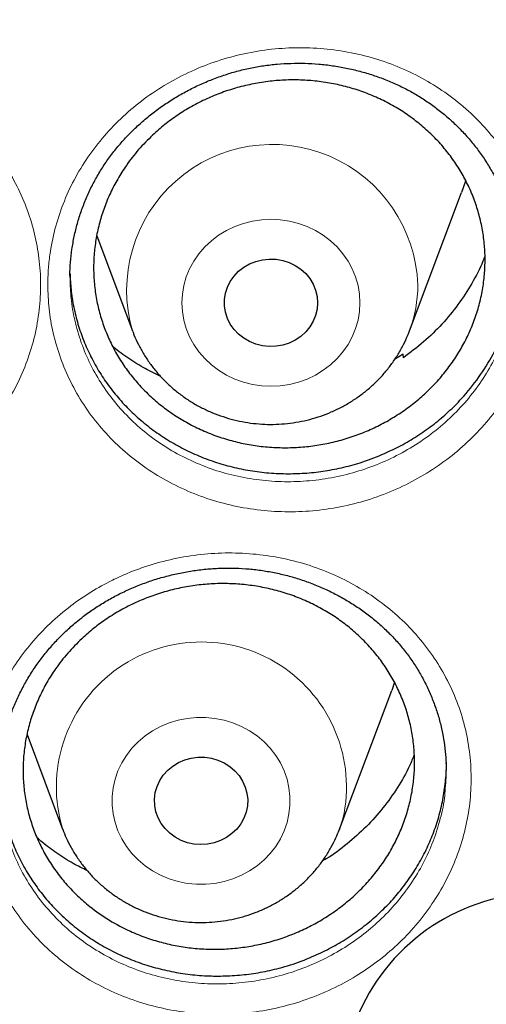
# Model space of a CAD drawing. Header units: millimetres. Extents: x 8 to 830, y 12 to 1725.
# Tile 223 of 256: x 427.35 to 431.35, y 1563.72 to 1572.17. Entities that reach past the tile are written whole.
import ezdxf

# ---------------------------------------------------------------- set-up
doc = ezdxf.new("R2010")
doc.units = ezdxf.units.MM

msp = doc.modelspace()

# ---------------------------------------------------------------- linework, layer by layer
at = {"color": 7, "linetype": 'Continuous', "lineweight": 30}
for p, q in [((430.6926, 1569.5019), (431.1396, 1570.6901)), ((428.0094, 1570.318), (428.3164, 1569.5019)), ((427.7801, 1569.9751), (427.7795, 1569.9664)), ((427.7795, 1569.9664), (427.7804, 1569.9505)), ((428.3182, 1569.4972), (428.3164, 1569.5019)), ((430.6384, 1569.3028), (430.5645, 1569.2556)), ((430.64, 1569.2715), (430.6384, 1569.3028)), ((430.5645, 1566.4868), (430.5399, 1566.4164)), ((430.0929, 1565.2282), (430.5399, 1566.4164)), ((427.4118, 1566.0386), (427.7167, 1565.2282))]:
    msp.add_line(p, q, dxfattribs=at)
at = {"color": 8, "linetype": 'Continuous', "lineweight": 0}
msp.add_line((430.1218, 1565.3157), (430.0929, 1565.2282), dxfattribs=at)
at = {"color": 7, "linetype": 'Continuous', "lineweight": 30, "flags": 128}
for points in [[(431.1739, 1570.7917), (431.1728, 1570.788), (431.1396, 1570.6901)], [(429.9045, 1569.7434), (429.9002, 1569.6887), (429.8875, 1569.6352), (429.8667, 1569.5841), (429.8381, 1569.5363), (429.8024, 1569.4929), (429.7604, 1569.4549), (429.7129, 1569.423), (429.6609, 1569.398), (429.6057, 1569.3803), (429.5482, 1569.3703), (429.4899, 1569.3683), (429.4318, 1569.3743), (429.3753, 1569.3882), (429.3216, 1569.4096), (429.2717, 1569.4382), (429.2269, 1569.4732), (429.1879, 1569.514), (429.1557, 1569.5597), (429.1309, 1569.6093), (429.1141, 1569.6618), (429.1056, 1569.716), (429.1056, 1569.7708), (429.1141, 1569.825), (429.1309, 1569.8774), (429.1557, 1569.927), (429.1879, 1569.9727), (429.2269, 1570.0135), (429.2717, 1570.0486), (429.3216, 1570.0771), (429.3753, 1570.0985), (429.4318, 1570.1124), (429.4899, 1570.1184), (429.5482, 1570.1164), (429.6057, 1570.1064), (429.6609, 1570.0888), (429.7129, 1570.0637), (429.7604, 1570.0318), (429.8024, 1569.9938), (429.8381, 1569.9504), (429.8667, 1569.9027), (429.8875, 1569.8515), (429.9002, 1569.798), (429.9045, 1569.7434)], [(429.2912, 1565.3725), (429.272, 1565.3208), (429.2449, 1565.2722), (429.2107, 1565.2279), (429.1699, 1565.1886), (429.1235, 1565.1554), (429.0724, 1565.1289), (429.0177, 1565.1096), (428.9606, 1565.0981), (428.9024, 1565.0944), (428.8441, 1565.0987), (428.7872, 1565.111), (428.7328, 1565.1308), (428.6821, 1565.158), (428.636, 1565.1917), (428.5958, 1565.2314), (428.5621, 1565.2761), (428.5357, 1565.325), (428.5172, 1565.377), (428.5069, 1565.4309), (428.5051, 1565.4857), (428.5119, 1565.5401), (428.527, 1565.593), (428.5502, 1565.6433), (428.5809, 1565.6899), (428.6185, 1565.7318), (428.6622, 1565.7681), (428.7111, 1565.798), (428.7642, 1565.821), (428.8202, 1565.8365), (428.878, 1565.8441), (428.9364, 1565.8438), (428.9941, 1565.8355), (429.05, 1565.8194), (429.1027, 1565.7958), (429.1512, 1565.7653), (429.1944, 1565.7285), (429.2315, 1565.6862), (429.2616, 1565.6392), (429.2841, 1565.5887), (429.2986, 1565.5356), (429.3046, 1565.4811), (429.3021, 1565.4264), (429.2912, 1565.3725)], [(430.0929, 1565.2282), (430.0911, 1565.2236), (430.0902, 1565.2211)]]:
    msp.add_lwpolyline(points, dxfattribs=at)
at = {"color": 8, "linetype": 'Continuous', "lineweight": 0, "flags": 128}
for points in [[(430.2681, 1569.7434), (430.264, 1569.6685), (430.2514, 1569.5944), (430.2308, 1569.522), (430.2021, 1569.452), (430.1658, 1569.3851), (430.1223, 1569.3222), (430.072, 1569.264), (430.0155, 1569.2109), (429.9534, 1569.1637), (429.8863, 1569.1229), (429.8151, 1569.0889), (429.7405, 1569.062), (429.6633, 1569.0426), (429.5843, 1569.0308), (429.5045, 1569.0269), (429.4247, 1569.0308), (429.3457, 1569.0426), (429.2685, 1569.062), (429.1939, 1569.0889), (429.1227, 1569.1229), (429.0556, 1569.1637), (428.9935, 1569.2109), (428.937, 1569.264), (428.8867, 1569.3222), (428.8432, 1569.3851), (428.8069, 1569.452), (428.7782, 1569.522), (428.7575, 1569.5944), (428.745, 1569.6685), (428.7408, 1569.7434), (428.745, 1569.8183), (428.7575, 1569.8923), (428.7782, 1569.9648), (428.8069, 1570.0348), (428.8432, 1570.1016), (428.8867, 1570.1645), (428.937, 1570.2228), (428.9935, 1570.2758), (429.0556, 1570.323), (429.1227, 1570.3638), (429.1939, 1570.3979), (429.2685, 1570.4247), (429.3457, 1570.4442), (429.4247, 1570.4559), (429.5045, 1570.4598), (429.5843, 1570.4559), (429.6633, 1570.4442), (429.7405, 1570.4247), (429.8151, 1570.3979), (429.8863, 1570.3638), (429.9534, 1570.323), (430.0155, 1570.2758), (430.072, 1570.2228), (430.1223, 1570.1645), (430.1658, 1570.1016), (430.2021, 1570.0348), (430.2308, 1569.9648), (430.2514, 1569.8923), (430.264, 1569.8183), (430.2681, 1569.7434)], [(429.6424, 1565.2842), (429.6177, 1565.2129), (429.5852, 1565.1444), (429.5452, 1565.0795), (429.4983, 1565.0188), (429.4448, 1564.9631), (429.3854, 1564.9129), (429.3207, 1564.8688), (429.2515, 1564.8313), (429.1785, 1564.8008), (429.1024, 1564.7776), (429.0242, 1564.762), (428.9448, 1564.7542), (428.8648, 1564.7542), (428.7853, 1564.762), (428.7071, 1564.7776), (428.6311, 1564.8008), (428.5581, 1564.8313), (428.4889, 1564.8688), (428.4242, 1564.9129), (428.3648, 1564.9631), (428.3113, 1565.0188), (428.2643, 1565.0795), (428.2244, 1565.1444), (428.1919, 1565.2129), (428.1672, 1565.2842), (428.1505, 1565.3576), (428.1422, 1565.4322), (428.1422, 1565.5072), (428.1505, 1565.5817), (428.1672, 1565.6551), (428.1919, 1565.7264), (428.2244, 1565.7949), (428.2643, 1565.8599), (428.3113, 1565.9205), (428.3648, 1565.9763), (428.4242, 1566.0265), (428.4889, 1566.0705), (428.5581, 1566.108), (428.6311, 1566.1385), (428.7071, 1566.1617), (428.7853, 1566.1773), (428.8648, 1566.1851), (428.9448, 1566.1851), (429.0242, 1566.1773), (429.1024, 1566.1617), (429.1785, 1566.1385), (429.2515, 1566.108), (429.3207, 1566.0705), (429.3854, 1566.0265), (429.4448, 1565.9763), (429.4983, 1565.9205), (429.5452, 1565.8599), (429.5852, 1565.7949), (429.6177, 1565.7264), (429.6424, 1565.6551), (429.659, 1565.5817), (429.6674, 1565.5072), (429.6674, 1565.4322), (429.659, 1565.3576), (429.6424, 1565.2842)]]:
    msp.add_lwpolyline(points, dxfattribs=at)
at = {"color": 8, "linetype": 'Continuous', "lineweight": 0}
for centre, radius, start, end in [((429.5157, 1569.8522), 1.2494, 1.97758, 196.28326), ((429.6463, 1569.8962), 1.1181, 339.40903, 359.95531), ((428.9078, 1565.5888), 1.2443, 347.32001, 196.95213)]:
    msp.add_arc(centre, radius, start, end, dxfattribs=at)
at = {"color": 7, "linetype": 'Continuous', "lineweight": 30}
msp.add_arc((431.8349, 1562.9595), 1.7198, 1.90037, 196.36048, dxfattribs=at)
at = {"color": 8, "linetype": 'Continuous', "lineweight": 0}
for points, knots in [([(411.9045, 1602.1384), (411.4079, 1602.1325), (410.4148, 1602.1207), (408.9279, 1602.0251), (407.4468, 1601.8726), (405.9744, 1601.658), (404.522, 1601.3848), (403.0924, 1601.0544), (401.6879, 1600.6687), (400.3024, 1600.2266), (398.9303, 1599.7256), (397.5746, 1599.1657), (396.2385, 1598.5467), (394.9327, 1597.8732), (393.6598, 1597.1465), (392.4295, 1596.3727), (391.2435, 1595.5542), (390.1031, 1594.6936), (389.0035, 1593.7876), (387.9401, 1592.8322), (386.916, 1591.8281), (385.9341, 1590.7766), (385.0025, 1589.6855), (384.1228, 1588.5571), (383.3018, 1587.4004), (382.54, 1586.2184), (381.8375, 1585.0139), (381.191, 1583.7821), (380.5983, 1582.5176), (380.0617, 1581.2223), (379.5835, 1579.8983), (379.1678, 1578.5558), (378.8154, 1577.1975), (378.5287, 1575.8341), (378.3069, 1574.4685), (378.1492, 1573.1035), (378.0544, 1571.7333), (378.0226, 1570.3523), (378.0552, 1568.9629), (378.1534, 1567.568), (378.317, 1566.1784), (378.5454, 1564.797), (378.8367, 1563.4344), (379.1888, 1562.0932), (379.5999, 1560.7754), (380.0712, 1559.4755), (380.6051, 1558.1882), (381.2019, 1556.9163), (381.8617, 1555.6628), (382.5795, 1554.4377), (383.3541, 1553.2435), (384.179, 1552.0892), (385.0514, 1550.9765), (385.9686, 1549.9066), (386.9343, 1548.8749), (387.9527, 1547.8773), (389.0228, 1546.9165), (390.1437, 1545.9953), (391.3066, 1545.1212), (392.5093, 1544.2959), (393.7422, 1543.5256), (395.0021, 1542.8108), (396.2859, 1542.1517), (397.5989, 1541.5453), (398.9467, 1540.9892), (400.3273, 1540.4858), (401.7385, 1540.0371), (403.1694, 1539.6471), (404.6173, 1539.3164), (406.0705, 1539.0475), (407.526, 1538.8394), (408.981, 1538.6914), (410.4414, 1538.6025), (411.9134, 1538.5727), (413.3942, 1538.6033), (414.8811, 1538.6954), (416.3622, 1538.8488), (417.8346, 1539.0632), (419.2869, 1539.3364), (420.7165, 1539.6668), (422.1211, 1540.0525), (423.5066, 1540.4947), (424.8787, 1540.9956), (426.2344, 1541.5555), (427.5705, 1542.1745), (428.8762, 1542.848), (430.1492, 1543.5747), (431.3795, 1544.3486), (432.5655, 1545.1671), (433.7058, 1546.0276), (434.8055, 1546.9336), (435.8688, 1547.889), (436.8929, 1548.8931), (437.8748, 1549.9446), (438.8065, 1551.0357), (439.6861, 1552.1641), (440.5071, 1553.3208), (441.269, 1554.5028), (441.9715, 1555.7073), (442.6179, 1556.9391), (443.2106, 1558.2036), (443.7472, 1559.4989), (444.2255, 1560.8229), (444.6412, 1562.1654), (444.9936, 1563.5237), (445.2803, 1564.8871), (445.5021, 1566.2527), (445.6598, 1567.6178), (445.7545, 1568.9879), (445.7863, 1570.3689), (445.7538, 1571.7583), (445.6555, 1573.1532), (445.492, 1574.5428), (445.2635, 1575.9243), (444.9723, 1577.2868), (444.6202, 1578.6281), (444.2091, 1579.9458), (443.7378, 1581.2457), (443.2038, 1582.533), (442.6071, 1583.8049), (441.9473, 1585.0584), (441.2294, 1586.2835), (440.4549, 1587.4778), (439.63, 1588.632), (438.7576, 1589.7447), (437.8403, 1590.8146), (436.8747, 1591.8463), (435.8563, 1592.8439), (434.7861, 1593.8047), (433.6653, 1594.726), (432.5024, 1595.6), (431.2997, 1596.4253), (430.0668, 1597.1956), (428.8069, 1597.9104), (427.5231, 1598.5695), (426.2101, 1599.1759), (424.8623, 1599.732), (423.4817, 1600.2354), (422.0705, 1600.6841), (420.6395, 1601.0741), (419.1917, 1601.4048), (417.7385, 1601.6737), (416.283, 1601.882), (414.828, 1602.0291), (413.3676, 1602.1213), (412.3922, 1602.1327), (411.9045, 1602.1384)], [0, 0, 0, 0, 0.007, 0.014, 0.021, 0.028, 0.035, 0.041875, 0.04875, 0.055625, 0.0625, 0.0695, 0.0765, 0.0835, 0.0905, 0.0975, 0.104375, 0.11125, 0.118125, 0.125, 0.132, 0.139, 0.146, 0.153, 0.16, 0.166875, 0.17375, 0.180625, 0.1875, 0.1945, 0.2015, 0.2085, 0.2155, 0.2225, 0.229375, 0.23625, 0.243125, 0.25, 0.257, 0.264, 0.271, 0.278, 0.285, 0.291875, 0.29875, 0.305625, 0.3125, 0.3195, 0.3265, 0.3335, 0.3405, 0.3475, 0.354375, 0.36125, 0.368125, 0.375, 0.382, 0.389, 0.396, 0.403, 0.41, 0.416875, 0.42375, 0.430625, 0.4375, 0.4445, 0.4515, 0.4585, 0.4655, 0.4725, 0.479375, 0.48625, 0.493125, 0.5, 0.507, 0.514, 0.521, 0.528, 0.535, 0.541875, 0.54875, 0.555625, 0.5625, 0.5695, 0.5765, 0.5835, 0.5905, 0.5975, 0.604375, 0.61125, 0.618125, 0.625, 0.632, 0.639, 0.646, 0.653, 0.66, 0.666875, 0.67375, 0.680625, 0.6875, 0.6945, 0.7015, 0.7085, 0.7155, 0.7225, 0.729375, 0.73625, 0.743125, 0.75, 0.757, 0.764, 0.771, 0.778, 0.785, 0.791875, 0.79875, 0.805625, 0.8125, 0.8195, 0.8265, 0.8335, 0.8405, 0.8475, 0.854375, 0.86125, 0.868125, 0.875, 0.882, 0.889, 0.896, 0.903, 0.91, 0.916875, 0.92375, 0.930625, 0.9375, 0.9445, 0.9515, 0.9585, 0.9655, 0.9725, 0.979375, 0.98625, 0.993125, 1, 1, 1, 1]), ([(427.5899, 1569.8974), (427.5908, 1569.9403), (427.5926, 1570.026), (427.6096, 1570.1858), (427.6472, 1570.3755), (427.7171, 1570.5908), (427.8117, 1570.7982), (427.9308, 1570.9944), (428.072, 1571.1774), (428.2336, 1571.3452), (428.4144, 1571.4951), (428.6115, 1571.6256), (428.8222, 1571.735), (429.0442, 1571.8212), (429.2742, 1571.884), (429.5099, 1571.9226), (429.7484, 1571.9356), (429.9865, 1571.9238), (430.2215, 1571.8872), (430.45, 1571.8252), (430.6694, 1571.7395), (430.8764, 1571.6313), (431.0681, 1571.5013), (431.2425, 1571.3521), (431.3978, 1571.1853), (431.5314, 1571.0023), (431.6422, 1570.806), (431.7272, 1570.603), (431.7861, 1570.3966), (431.8218, 1570.1852), (431.8325, 1569.9662), (431.8169, 1569.7426), (431.7751, 1569.5213), (431.7066, 1569.3053), (431.613, 1569.0972), (431.4958, 1568.8995), (431.3554, 1568.7152), (431.1943, 1568.5463), (431.0148, 1568.3948), (430.8186, 1568.2634), (430.6088, 1568.153), (430.3876, 1568.0647), (430.1577, 1568.0008), (429.9221, 1567.961), (429.6837, 1567.9459), (429.4455, 1567.9565), (429.2105, 1567.992), (428.9818, 1568.0518), (428.7624, 1568.1361), (428.555, 1568.243), (428.362, 1568.3711), (428.1863, 1568.5195), (428.0298, 1568.6857), (427.8941, 1568.8676), (427.7821, 1569.0634), (427.6941, 1569.2702), (427.6332, 1569.4802), (427.5965, 1569.69), (427.5921, 1569.8283), (427.5899, 1569.8974)], [0, 0, 0, 0, 0.010281, 0.020562, 0.038404, 0.056304, 0.074147, 0.091985, 0.109879, 0.127718, 0.1456, 0.16354, 0.181422, 0.199272, 0.217178, 0.235027, 0.252924, 0.270877, 0.288774, 0.306718, 0.324719, 0.342663, 0.360529, 0.378451, 0.396317, 0.414196, 0.432132, 0.45001, 0.466805, 0.4836, 0.501441, 0.51934, 0.537182, 0.555053, 0.572982, 0.590856, 0.608745, 0.626693, 0.644584, 0.66244, 0.680353, 0.698208, 0.716081, 0.734011, 0.751885, 0.769783, 0.787739, 0.805637, 0.823529, 0.841478, 0.85937, 0.87726, 0.895208, 0.913099, 0.930987, 0.948932, 0.966822, 0.983411, 1, 1, 1, 1]), ([(423.2856, 1569.8301), (423.2865, 1569.8729), (423.2883, 1569.9585), (423.3054, 1570.118), (423.343, 1570.3075), (423.4128, 1570.5225), (423.5074, 1570.7296), (423.6268, 1570.9257), (423.7684, 1571.1086), (423.9305, 1571.2759), (424.1115, 1571.4248), (424.3085, 1571.5542), (424.5193, 1571.6626), (424.7417, 1571.7478), (424.9724, 1571.8094), (425.2087, 1571.847), (425.4478, 1571.8587), (425.6865, 1571.8453), (425.9217, 1571.8073), (426.1503, 1571.7441), (426.3694, 1571.6572), (426.5763, 1571.548), (426.768, 1571.4171), (426.9424, 1571.267), (427.0978, 1571.0993), (427.2314, 1570.9156), (427.3423, 1570.7187), (427.4273, 1570.5151), (427.4863, 1570.3081), (427.5219, 1570.0962), (427.5326, 1569.877), (427.5169, 1569.6535), (427.475, 1569.4325), (427.4064, 1569.217), (427.3128, 1569.0096), (427.1956, 1568.8125), (427.0552, 1568.6289), (426.894, 1568.4606), (426.7143, 1568.31), (426.518, 1568.1795), (426.3081, 1568.0701), (426.0867, 1567.9828), (425.8563, 1567.9198), (425.62, 1567.8811), (425.3811, 1567.8671), (425.1426, 1567.8791), (424.9075, 1567.9158), (424.6786, 1567.9768), (424.4591, 1568.0623), (424.2516, 1568.1703), (424.0583, 1568.2994), (423.8825, 1568.4488), (423.7258, 1568.6159), (423.5901, 1568.7985), (423.4781, 1568.9948), (423.3901, 1569.2019), (423.3292, 1569.4121), (423.2923, 1569.6223), (423.2879, 1569.7609), (423.2856, 1569.8301)], [0, 0, 0, 0, 0.0102587, 0.0205176, 0.0383523, 0.0562433, 0.0740775, 0.0919652, 0.1099102, 0.127798, 0.145651, 0.1635604, 0.1814128, 0.1992938, 0.2172318, 0.2351131, 0.2530298, 0.2710046, 0.2889233, 0.3068355, 0.3248056, 0.3427186, 0.3605748, 0.3784879, 0.3963442, 0.4142182, 0.4321491, 0.450023, 0.4668508, 0.4836788, 0.5015111, 0.5194003, 0.5372331, 0.5550813, 0.5729868, 0.5908362, 0.6087279, 0.6266771, 0.6445692, 0.6624146, 0.6803163, 0.6981613, 0.7160672, 0.7340304, 0.7519367, 0.7698245, 0.7877696, 0.8056579, 0.8235447, 0.8414888, 0.8593763, 0.8772723, 0.8952259, 0.9131224, 0.9309856, 0.9489062, 0.9667707, 0.9833857, 1, 1, 1, 1]), ([(427.7804, 1569.9505), (427.7822, 1569.8933), (427.7861, 1569.7736), (427.8186, 1569.589), (427.8737, 1569.399), (427.9534, 1569.212), (428.0548, 1569.0349), (428.1776, 1568.8706), (428.3193, 1568.7205), (428.4782, 1568.5865), (428.6529, 1568.471), (428.8406, 1568.3747), (429.0391, 1568.2989), (429.2461, 1568.2452), (429.4587, 1568.2135), (429.6742, 1568.2043), (429.8899, 1568.2185), (430.1031, 1568.2549), (430.3112, 1568.3132), (430.5113, 1568.3935), (430.7011, 1568.4938), (430.8786, 1568.6131), (431.0411, 1568.7505), (431.1869, 1568.9036), (431.314, 1569.0707), (431.4199, 1569.25), (431.5052, 1569.4385), (431.5653, 1569.6342), (431.5968, 1569.7736), (431.6016, 1569.847), (431.602, 1569.8531)], [0, 0, 0, 0, 0.03155, 0.066023, 0.10324, 0.140574, 0.177786, 0.214985, 0.252301, 0.289498, 0.326707, 0.364034, 0.401243, 0.438464, 0.475804, 0.513025, 0.550196, 0.587485, 0.624654, 0.661785, 0.699033, 0.736162, 0.773365, 0.810685, 0.847883, 0.885057, 0.922347, 0.959516, 0.996621, 1, 1, 1, 1]), ([(428.1441, 1567.3631), (428.1875, 1567.3835), (428.2744, 1567.4244), (428.4387, 1567.486), (428.6381, 1567.5429), (428.8732, 1567.5841), (429.1112, 1567.6008), (429.3492, 1567.5918), (429.5841, 1567.5585), (429.8133, 1567.5008), (430.0335, 1567.4186), (430.2423, 1567.3138), (430.4367, 1567.1877), (430.6137, 1567.0413), (430.7718, 1566.8772), (430.909, 1566.6973), (431.0227, 1566.5034), (431.1124, 1566.2986), (431.1769, 1566.0852), (431.2146, 1565.8659), (431.226, 1565.6436), (431.2108, 1565.4209), (431.1684, 1565.2007), (431.1001, 1564.9857), (431.0069, 1564.7787), (430.8893, 1564.5828), (430.7498, 1564.3998), (430.5925, 1564.2351), (430.4204, 1564.0902), (430.2335, 1563.9624), (430.0289, 1563.8521), (429.8089, 1563.762), (429.5801, 1563.6949), (429.3452, 1563.6526), (429.1074, 1563.6348), (428.8693, 1563.6416), (428.634, 1563.6739), (428.4044, 1563.7305), (428.1835, 1563.8108), (427.9745, 1563.9144), (427.7797, 1564.0392), (427.6013, 1564.1838), (427.4422, 1564.3471), (427.3039, 1564.5263), (427.1882, 1564.719), (427.0974, 1564.9233), (427.0316, 1565.136), (426.9915, 1565.355), (426.9787, 1565.5776), (426.9928, 1565.8009), (427.033, 1566.0218), (427.1, 1566.2373), (427.1921, 1566.4448), (427.3078, 1566.6418), (427.4467, 1566.8255), (427.6058, 1566.994), (427.7777, 1567.1398), (427.9573, 1567.2644), (428.0818, 1567.3302), (428.1441, 1567.3631)], [0, 0, 0, 0, 0.010862, 0.021725, 0.03958, 0.057492, 0.075345, 0.093215, 0.111141, 0.129009, 0.146932, 0.164912, 0.182835, 0.200738, 0.218698, 0.2366, 0.254487, 0.272432, 0.290318, 0.308185, 0.326107, 0.343973, 0.361852, 0.379788, 0.397667, 0.415496, 0.433381, 0.451208, 0.468075, 0.484941, 0.502797, 0.520709, 0.538566, 0.556417, 0.574325, 0.592177, 0.610071, 0.628022, 0.645915, 0.6638, 0.681742, 0.699627, 0.717532, 0.735494, 0.753399, 0.77126, 0.789178, 0.80704, 0.824957, 0.842933, 0.860853, 0.878722, 0.89665, 0.91452, 0.932347, 0.95023, 0.968057, 0.984028, 1, 1, 1, 1]), ([(427.1839, 1565.4627), (427.1842, 1565.4579), (427.1881, 1565.3863), (427.2186, 1565.2501), (427.2761, 1565.0576), (427.3588, 1564.8731), (427.4634, 1564.6989), (427.5886, 1564.5371), (427.7325, 1564.3898), (427.894, 1564.2593), (428.0703, 1564.1468), (428.2594, 1564.0535), (428.4592, 1563.9814), (428.6669, 1563.9306), (428.8799, 1563.9018), (429.0953, 1563.8961), (429.3105, 1563.9126), (429.5231, 1563.9513), (429.7301, 1564.0124), (429.9291, 1564.0944), (430.1143, 1564.1945), (430.2835, 1564.3105), (430.4394, 1564.4419), (430.5818, 1564.5912), (430.708, 1564.757), (430.8143, 1564.9345), (430.8992, 1565.1218), (430.9589, 1565.3165), (430.991, 1565.4544), (430.9956, 1565.5267), (430.996, 1565.5319)], [0, 0, 0, 0, 0.0027489, 0.0411082, 0.0795886, 0.1179468, 0.1563842, 0.1949451, 0.2333833, 0.2717859, 0.3103108, 0.3487136, 0.3871308, 0.4256706, 0.4640879, 0.5024169, 0.5408669, 0.5791948, 0.6175265, 0.6559795, 0.6943091, 0.730547, 0.7667846, 0.8050567, 0.8434532, 0.8817307, 0.9201092, 0.9586109, 0.9969897, 1, 1, 1, 1])]:
    msp.add_open_spline(points, degree=3, knots=knots, dxfattribs=at)
at = {"color": 7, "linetype": 'Continuous', "lineweight": 30}
for points, knots in [([(377.0532, 1573.0448), (377.0508, 1573.0099), (377.0461, 1572.9393), (377.0399, 1572.8224), (377.0331, 1572.6975), (377.0252, 1572.566), (377.017, 1572.4251), (377.0091, 1572.274), (377.0006, 1572.0953), (376.992, 1571.8866), (376.9839, 1571.6459), (376.9766, 1571.3568), (376.9714, 1571.015), (376.9704, 1570.6164), (376.975, 1570.1887), (376.9867, 1569.7289), (377.0066, 1569.2429), (377.0353, 1568.7411), (377.0725, 1568.2367), (377.1178, 1567.734), (377.1713, 1567.2329), (377.2327, 1566.7336), (377.3199, 1566.1085), (377.4415, 1565.3594), (377.6082, 1564.4891), (377.7605, 1563.8002), (377.8839, 1563.2895), (377.9689, 1562.9541), (378.0562, 1562.6248), (378.1433, 1562.3102), (378.2272, 1562.0185), (378.3061, 1561.7533), (378.3793, 1561.5145), (378.4462, 1561.3019), (378.5064, 1561.1154), (378.5591, 1560.9548), (378.6042, 1560.82), (378.6393, 1560.7162), (378.6666, 1560.6365), (378.6902, 1560.5679), (378.7165, 1560.4923), (378.7477, 1560.403), (378.7845, 1560.2992), (378.8307, 1560.17), (378.8878, 1560.0129), (378.9571, 1559.8258), (379.0362, 1559.6165), (379.1255, 1559.3853), (379.2256, 1559.1325), (379.335, 1558.8633), (379.4508, 1558.586), (379.6126, 1558.2089), (379.8226, 1557.7387), (380.0854, 1557.1801), (380.3848, 1556.5743), (380.7235, 1555.9255), (381.1044, 1555.2377), (381.4961, 1554.5691), (381.9371, 1553.8554), (382.4355, 1553.0952), (382.9974, 1552.2914), (383.5841, 1551.503), (384.1207, 1550.825), (384.6016, 1550.2466), (385.0237, 1549.7582), (385.4687, 1549.2632), (385.9374, 1548.7626), (386.3963, 1548.2924), (386.8416, 1547.8533), (387.27, 1547.4454), (387.7152, 1547.0363), (388.1767, 1546.6274), (388.5913, 1546.2734), (388.9458, 1545.9797), (389.2283, 1545.7509), (389.4925, 1545.5412), (389.738, 1545.3502), (389.9643, 1545.1772), (390.1614, 1545.0289), (390.3309, 1544.9032), (390.4745, 1544.7978), (390.6036, 1544.7041), (390.7099, 1544.6275), (390.7926, 1544.5685), (390.8521, 1544.5261), (390.9062, 1544.4878), (390.9723, 1544.4412), (391.0611, 1544.3789), (391.1716, 1544.302), (391.2957, 1544.2163), (391.4305, 1544.1242), (391.576, 1544.0257), (391.7632, 1543.9005), (391.9973, 1543.7463), (392.2837, 1543.5614), (392.5967, 1543.3637), (392.9369, 1543.1541), (393.302, 1542.9349), (393.6861, 1542.7107), (394.0797, 1542.4876), (394.476, 1542.2696), (394.9737, 1542.004), (395.5734, 1541.6972), (396.2758, 1541.3571), (396.9747, 1541.0372), (397.7049, 1540.7215), (398.4656, 1540.4129), (399.2559, 1540.114), (400.04, 1539.8382), (400.8213, 1539.5831), (401.599, 1539.3484), (402.3747, 1539.1329), (403.1479, 1538.9361), (403.9229, 1538.7565), (404.776, 1538.578), (405.7075, 1538.4068), (406.718, 1538.2497), (407.7304, 1538.1207), (408.7455, 1538.0195), (409.7632, 1537.9462), (410.7827, 1537.901), (411.8033, 1537.884), (412.8239, 1537.8953), (413.8437, 1537.935), (414.8619, 1538.0027), (415.8775, 1538.0984), (416.8898, 1538.2218), (417.8978, 1538.3729), (418.8286, 1538.5385), (419.6827, 1538.7122), (420.4634, 1538.8886), (421.2464, 1539.0833), (422.0351, 1539.2981), (422.8256, 1539.5326), (423.6172, 1539.787), (424.4091, 1540.0618), (425.2052, 1540.3591), (425.9911, 1540.6741), (426.7655, 1541.0061), (427.5216, 1541.3512), (428.2642, 1541.7112), (428.9861, 1542.0818), (429.686, 1542.4613), (430.2891, 1542.8057), (430.8011, 1543.1105), (431.2273, 1543.3725), (431.644, 1543.6368), (431.9824, 1543.8582), (432.2385, 1544.0293), (432.4076, 1544.144), (432.5522, 1544.2431), (432.6725, 1544.3263), (432.7687, 1544.3935), (432.8371, 1544.4415), (432.8836, 1544.4743), (432.9221, 1544.5015), (432.9685, 1544.5344), (433.0278, 1544.5766), (433.0971, 1544.6262), (433.1924, 1544.6947), (433.3176, 1544.7855), (433.4765, 1544.9019), (433.6774, 1545.0511), (433.9174, 1545.2323), (434.1928, 1545.4443), (434.4782, 1545.6689), (434.7929, 1545.9221), (435.1375, 1546.2063), (435.5121, 1546.5243), (435.898, 1546.8617), (436.2945, 1547.2193), (436.7005, 1547.5977), (437.0877, 1547.9709), (437.4545, 1548.3357), (437.7942, 1548.6837), (438.125, 1549.0325), (438.44, 1549.3742), (438.7381, 1549.7066), (439.0356, 1550.0471), (439.3305, 1550.3942), (439.6212, 1550.7461), (439.8914, 1551.0823), (440.1435, 1551.4042), (440.3779, 1551.7109), (440.595, 1552.0018), (440.7938, 1552.2741), (440.9809, 1552.5358), (441.1669, 1552.8013), (441.362, 1553.0858), (441.5697, 1553.3957), (441.789, 1553.7316), (442.019, 1554.0939), (442.2588, 1554.4832), (442.5074, 1554.9001), (442.7438, 1555.3108), (442.967, 1555.7119), (443.1759, 1556.0995), (443.3851, 1556.5009), (443.5884, 1556.9051), (443.7872, 1557.3148), (443.9773, 1557.7213), (444.1582, 1558.1229), (444.3234, 1558.5033), (444.4737, 1558.8621), (444.6101, 1559.1988), (444.7334, 1559.5133), (444.8444, 1559.8051), (444.9275, 1560.0301), (444.986, 1560.1915), (445.022, 1560.2923), (445.0531, 1560.3798), (445.079, 1560.4537), (445.1, 1560.514), (445.1173, 1560.5637), (445.1365, 1560.6193), (445.1618, 1560.6931), (445.1962, 1560.7944), (445.238, 1560.9192), (445.2904, 1561.078), (445.3517, 1561.2674), (445.4199, 1561.4832), (445.49, 1561.7109), (445.5615, 1561.9498), (445.6342, 1562.1999), (445.7209, 1562.5079), (445.8209, 1562.879), (445.9326, 1563.318), (446.0436, 1563.783), (446.1444, 1564.2364), (446.2352, 1564.6749), (446.3163, 1565.095), (446.394, 1565.5297), (446.4818, 1566.0655), (446.572, 1566.6902), (446.6569, 1567.3929), (446.7237, 1568.0732), (446.7738, 1568.7306), (446.8089, 1569.3647), (446.8302, 1569.9754), (446.8378, 1570.4719), (446.8382, 1570.86), (446.8358, 1571.1455), (446.8308, 1571.4241), (446.8237, 1571.6914), (446.815, 1571.9447), (446.8049, 1572.1919), (446.7936, 1572.4303), (446.7812, 1572.6577), (446.769, 1572.8593), (446.76, 1572.986), (446.7558, 1573.0448)], [0, 0, 0, 0, 0.000951, 0.00193, 0.003036, 0.004253, 0.00557, 0.006974, 0.008466, 0.010552, 0.012788, 0.015174, 0.018604, 0.022304, 0.026272, 0.03051, 0.035109, 0.039809, 0.0445, 0.049182, 0.053854, 0.058517, 0.063171, 0.071403, 0.079606, 0.08778, 0.090983, 0.094182, 0.097376, 0.100428, 0.103231, 0.105785, 0.10809, 0.110147, 0.111955, 0.113514, 0.114824, 0.115886, 0.116546, 0.117156, 0.117891, 0.118757, 0.119771, 0.120935, 0.122551, 0.124388, 0.126447, 0.128728, 0.13123, 0.133951, 0.136743, 0.139515, 0.145262, 0.150923, 0.1565, 0.163835, 0.171017, 0.178053, 0.185051, 0.193961, 0.202877, 0.211797, 0.220722, 0.226386, 0.232222, 0.238233, 0.244421, 0.250785, 0.255992, 0.261311, 0.266742, 0.272285, 0.27791, 0.2814, 0.284654, 0.287671, 0.290452, 0.292997, 0.295305, 0.297061, 0.298651, 0.300074, 0.30133, 0.302159, 0.302792, 0.303286, 0.303933, 0.304956, 0.306188, 0.307532, 0.308987, 0.310553, 0.31223, 0.315004, 0.318038, 0.32133, 0.324881, 0.328691, 0.332679, 0.336722, 0.340731, 0.344704, 0.351714, 0.358613, 0.3654, 0.372077, 0.379665, 0.387104, 0.394395, 0.401597, 0.408772, 0.415794, 0.42279, 0.429761, 0.436706, 0.445688, 0.454627, 0.463542, 0.472457, 0.481371, 0.490286, 0.4992, 0.508115, 0.517029, 0.525944, 0.534858, 0.543773, 0.552688, 0.561603, 0.568593, 0.575583, 0.582642, 0.589812, 0.597096, 0.604359, 0.61173, 0.61921, 0.626799, 0.634111, 0.641505, 0.648815, 0.655997, 0.663051, 0.669978, 0.674479, 0.678925, 0.683315, 0.687644, 0.689723, 0.691543, 0.693106, 0.69441, 0.695455, 0.696243, 0.696646, 0.696978, 0.697502, 0.698168, 0.698928, 0.699781, 0.70131, 0.703068, 0.705055, 0.708015, 0.711125, 0.714373, 0.717759, 0.721968, 0.726371, 0.73097, 0.735762, 0.74075, 0.745932, 0.750272, 0.754723, 0.75908, 0.763275, 0.767308, 0.771181, 0.775537, 0.77967, 0.783578, 0.787262, 0.79079, 0.794084, 0.797145, 0.799974, 0.80285, 0.805987, 0.809385, 0.813035, 0.816945, 0.821115, 0.825545, 0.830235, 0.834102, 0.838129, 0.842317, 0.846532, 0.850562, 0.854837, 0.85888, 0.862688, 0.866263, 0.869604, 0.872711, 0.875584, 0.878223, 0.879337, 0.880326, 0.881181, 0.881903, 0.882491, 0.882945, 0.883358, 0.884118, 0.885104, 0.886317, 0.887757, 0.88973, 0.891826, 0.894024, 0.896326, 0.898731, 0.901239, 0.905195, 0.909383, 0.913804, 0.918457, 0.922275, 0.926238, 0.930343, 0.934543, 0.941328, 0.94789, 0.954228, 0.960343, 0.966236, 0.971905, 0.977351, 0.980059, 0.98271, 0.985301, 0.987816, 0.990158, 0.992312, 0.994612, 0.996657, 0.99845, 1, 1, 1, 1]), ([(427.7804, 1569.9749), (427.7803, 1569.9764), (427.7794, 1570.0149), (427.7845, 1570.0908), (427.7961, 1570.2022), (427.8159, 1570.3132), (427.8427, 1570.4233), (427.8768, 1570.5318), (427.9178, 1570.638), (427.9656, 1570.7414), (428.0199, 1570.8414), (428.0803, 1570.9375), (428.1466, 1571.0292), (428.2188, 1571.1168), (428.2969, 1571.2005), (428.381, 1571.2805), (428.4709, 1571.3563), (428.5659, 1571.4274), (428.6657, 1571.4933), (428.7696, 1571.5536), (428.8768, 1571.6078), (428.9867, 1571.6555), (429.0986, 1571.6966), (429.2118, 1571.7307), (429.326, 1571.7579), (429.4412, 1571.7781), (429.5578, 1571.7917), (429.6758, 1571.7987), (429.7948, 1571.7988), (429.914, 1571.7921), (430.0328, 1571.7786), (430.1506, 1571.7582), (430.2666, 1571.731), (430.3802, 1571.6973), (430.4908, 1571.6572), (430.5977, 1571.6108), (430.7005, 1571.5586), (430.7988, 1571.5006), (430.8927, 1571.4371), (430.9823, 1571.3679), (431.0675, 1571.2931), (431.1479, 1571.2131), (431.2231, 1571.1282), (431.2927, 1571.0387), (431.3562, 1570.9451), (431.4133, 1570.8479), (431.4638, 1570.7476), (431.5072, 1570.6447), (431.5435, 1570.5396), (431.5722, 1570.433), (431.5919, 1570.3382), (431.5989, 1570.2787), (431.6016, 1570.2555)], [0, 0, 0, 0, 0.000842, 0.021471, 0.042201, 0.063001, 0.083835, 0.104655, 0.125419, 0.14609, 0.166635, 0.18703, 0.207246, 0.227331, 0.247565, 0.268006, 0.288619, 0.309359, 0.330176, 0.351014, 0.371798, 0.392474, 0.412992, 0.433313, 0.453415, 0.473405, 0.493543, 0.513855, 0.534318, 0.554902, 0.575572, 0.596288, 0.617009, 0.637687, 0.65829, 0.678792, 0.699177, 0.719434, 0.739602, 0.759918, 0.780363, 0.800922, 0.821578, 0.842304, 0.863075, 0.883858, 0.904618, 0.925329, 0.945969, 0.966524, 0.986951, 1, 1, 1, 1]), ([(428.4891, 1571.1819), (428.523, 1571.2123), (428.5912, 1571.2733), (428.7039, 1571.3552), (428.8242, 1571.4294), (428.9507, 1571.4937), (429.0815, 1571.5475), (429.2157, 1571.5908), (429.3544, 1571.6237), (429.495, 1571.6454), (429.6364, 1571.6559), (429.7772, 1571.6553), (429.9188, 1571.6434), (430.0582, 1571.6203), (430.1943, 1571.5863), (430.3261, 1571.5418), (430.4545, 1571.4865), (430.5769, 1571.4211), (430.6924, 1571.3463), (430.8001, 1571.2631), (430.9007, 1571.1705), (430.9923, 1571.0702), (431.0741, 1570.9632), (431.1455, 1570.8506), (431.2072, 1570.7313), (431.2575, 1570.6075), (431.2964, 1570.4803), (431.3236, 1570.351), (431.3393, 1570.2184), (431.3428, 1570.0852), (431.3344, 1569.9522), (431.3144, 1569.8208), (431.2823, 1569.6899), (431.2387, 1569.562), (431.184, 1569.4382), (431.119, 1569.3195), (431.0429, 1569.205), (430.957, 1569.097), (430.8622, 1568.9963), (430.7595, 1568.9036), (430.6479, 1568.8184), (430.5294, 1568.7424), (430.4051, 1568.6761), (430.2762, 1568.6199), (430.1416, 1568.5736), (430.004, 1568.5382), (429.8642, 1568.5138), (429.7237, 1568.5005), (429.5812, 1568.4983), (429.4398, 1568.5074), (429.3003, 1568.5278), (429.1641, 1568.5588), (429.0299, 1568.6011), (428.9006, 1568.6538), (428.7771, 1568.7166), (428.6605, 1568.7885), (428.5497, 1568.8704), (428.4472, 1568.9609), (428.3537, 1569.059), (428.2699, 1569.1637), (428.1951, 1569.276), (428.1311, 1569.3938), (428.0781, 1569.5162), (428.0365, 1569.6418), (428.0061, 1569.7718), (427.9876, 1569.9037), (427.9811, 1570.0365), (427.9864, 1570.1689), (428.0037, 1570.3019), (428.0329, 1570.4331), (428.0736, 1570.5613), (428.1251, 1570.6855), (428.1881, 1570.8067), (428.268, 1570.9319), (428.3663, 1571.0597), (428.448, 1571.141), (428.4891, 1571.1819)], [0, 0, 0, 0, 0.0131891, 0.0264697, 0.0400392, 0.0537086, 0.0669573, 0.0802989, 0.0937475, 0.1074165, 0.1206566, 0.1339893, 0.1474654, 0.1611379, 0.174379, 0.1877128, 0.2011901, 0.214864, 0.2281147, 0.2414584, 0.2549092, 0.2685807, 0.2818268, 0.2951717, 0.3086117, 0.3222784, 0.3355194, 0.3488592, 0.362294, 0.3759554, 0.3891932, 0.4025298, 0.4159613, 0.4296193, 0.4428573, 0.456194, 0.4696256, 0.4832834, 0.4965247, 0.5098648, 0.5232998, 0.536961, 0.5502074, 0.5635526, 0.5769927, 0.5906592, 0.6038983, 0.6172542, 0.6307051, 0.6443765, 0.6576177, 0.6709515, 0.6844288, 0.6981026, 0.7113425, 0.724675, 0.7381511, 0.7518237, 0.7650713, 0.7784119, 0.7918595, 0.8055279, 0.8187704, 0.8321117, 0.845548, 0.8592109, 0.8724494, 0.8857867, 0.899219, 0.9128776, 0.9261152, 0.9394515, 0.9528827, 0.9665402, 0.9831774, 1, 1, 1, 1]), ([(430.6374, 1568.5279), (430.6831, 1568.5544), (430.7753, 1568.6078), (430.9047, 1568.7016), (431.0276, 1568.8056), (431.1587, 1568.937), (431.2911, 1569.101), (431.4006, 1569.2789), (431.4787, 1569.4428), (431.5328, 1569.5873), (431.5736, 1569.7344), (431.6009, 1569.8854), (431.6145, 1570.014), (431.6137, 1570.0918), (431.6134, 1570.1182)], [0, 0, 0, 0, 0.078663, 0.158461, 0.238827, 0.320365, 0.438478, 0.558511, 0.63985, 0.718465, 0.797641, 0.877455, 0.958579, 1, 1, 1, 1]), ([(431.3392, 1570.1447), (431.3339, 1570.1299), (431.305, 1570.0484), (431.229, 1569.9077), (431.1125, 1569.7261), (430.9734, 1569.5581), (430.817, 1569.4039), (430.699, 1569.3156), (430.64, 1569.2715)], [0, 0, 0, 0, 0.042568, 0.23374, 0.425523, 0.616695, 0.808348, 1, 1, 1, 1]), ([(427.7808, 1569.9916), (427.7828, 1569.9469), (427.787, 1569.8509), (427.8104, 1569.7066), (427.8468, 1569.5595), (427.8962, 1569.4168), (427.9587, 1569.2773), (428.0335, 1569.1438), (428.1203, 1569.0173), (428.2176, 1568.8987), (428.3266, 1568.7872), (428.4452, 1568.6854), (428.5724, 1568.5939), (428.7066, 1568.5133), (428.8492, 1568.443), (428.9977, 1568.3846), (429.1508, 1568.3385), (429.3069, 1568.3047), (429.4675, 1568.2832), (429.6293, 1568.2748), (429.7912, 1568.2792), (429.9514, 1568.2962), (430.1115, 1568.326), (430.2811, 1568.3721), (430.4589, 1568.4366), (430.5777, 1568.4973), (430.6374, 1568.5279)], [0, 0, 0, 0, 0.036239, 0.077872, 0.118295, 0.158996, 0.199991, 0.241673, 0.282151, 0.322911, 0.36411, 0.405913, 0.446381, 0.487133, 0.528181, 0.56992, 0.610419, 0.651202, 0.692312, 0.734098, 0.774572, 0.815328, 0.856383, 0.898129, 0.948786, 1, 1, 1, 1]), ([(428.319, 1569.4972), (428.3223, 1569.488), (428.3361, 1569.4492), (428.3673, 1569.3837), (428.4126, 1569.3013), (428.4648, 1569.2227), (428.523, 1569.1481), (428.587, 1569.078), (428.6564, 1569.0128), (428.7309, 1568.9529), (428.8099, 1568.8986), (428.8931, 1568.8503), (428.98, 1568.8083), (429.0701, 1568.7728), (429.1628, 1568.744), (429.2576, 1568.7222), (429.3539, 1568.7074), (429.4512, 1568.6998), (429.5488, 1568.6995), (429.6463, 1568.7064), (429.743, 1568.7206), (429.8382, 1568.7419), (429.9316, 1568.7702), (430.0223, 1568.8054), (430.11, 1568.8472), (430.1941, 1568.8955), (430.2741, 1568.9499), (430.3494, 1569.01), (430.4196, 1569.0756), (430.4844, 1569.1462), (430.5432, 1569.2214), (430.5959, 1569.3006), (430.6416, 1569.3836), (430.6738, 1569.4514), (430.6882, 1569.4922), (430.6922, 1569.5033)], [0, 0, 0, 0, 0.009821, 0.040939, 0.072091, 0.103282, 0.134521, 0.165812, 0.197157, 0.228558, 0.260015, 0.291527, 0.323092, 0.354705, 0.386364, 0.418063, 0.449797, 0.48156, 0.513346, 0.54515, 0.576962, 0.608776, 0.640584, 0.67238, 0.704156, 0.735904, 0.767619, 0.799292, 0.830917, 0.86249, 0.894007, 0.925464, 0.956861, 0.988199, 1, 1, 1, 1]), ([(428.5585, 1569.111), (428.5133, 1569.1329), (428.4189, 1569.1786), (428.2846, 1569.264), (428.1924, 1569.3283), (428.1494, 1569.3667), (428.147, 1569.3687)], [0, 0, 0, 0, 0.307022, 0.640709, 0.980461, 1, 1, 1, 1]), ([(427.897, 1567.0538), (427.9124, 1567.0653), (427.9585, 1567.0996), (428.0387, 1567.153), (428.1389, 1567.2119), (428.2434, 1567.2653), (428.3518, 1567.3131), (428.4635, 1567.3549), (428.578, 1567.3904), (428.6947, 1567.4195), (428.8129, 1567.4419), (428.932, 1567.4576), (429.0512, 1567.4663), (429.1699, 1567.4681), (429.2876, 1567.463), (429.4037, 1567.4511), (429.5183, 1567.4323), (429.6318, 1567.4069), (429.7443, 1567.3746), (429.8552, 1567.3357), (429.9639, 1567.2903), (430.0697, 1567.2385), (430.1717, 1567.1808), (430.2694, 1567.1175), (430.3621, 1567.0489), (430.4491, 1566.9757), (430.5301, 1566.8981), (430.6049, 1566.8165), (430.6736, 1566.7307), (430.7367, 1566.6404), (430.794, 1566.5459), (430.8452, 1566.4473), (430.8899, 1566.3452), (430.928, 1566.2402), (430.9589, 1566.1328), (430.9826, 1566.0262), (430.9922, 1565.9549), (430.9968, 1565.9206)], [0, 0, 0, 0, 0.014314, 0.042745, 0.071311, 0.100073, 0.129013, 0.158097, 0.187287, 0.216535, 0.245781, 0.274962, 0.304029, 0.332938, 0.361655, 0.390141, 0.418479, 0.447069, 0.475974, 0.50514, 0.534501, 0.563983, 0.593507, 0.622969, 0.652289, 0.681402, 0.710253, 0.738809, 0.767269, 0.795994, 0.824989, 0.854218, 0.883633, 0.91318, 0.942802, 0.972434, 1, 1, 1, 1]), ([(427.8811, 1566.8609), (427.9151, 1566.8913), (427.9834, 1566.9523), (428.0959, 1567.0339), (428.216, 1567.1079), (428.342, 1567.1719), (428.4727, 1567.2257), (428.6067, 1567.269), (428.7453, 1567.302), (428.8858, 1567.3239), (429.0273, 1567.3347), (429.1681, 1567.3344), (429.3097, 1567.323), (429.4491, 1567.3003), (429.5853, 1567.2668), (429.7171, 1567.223), (429.8457, 1567.1683), (429.9683, 1567.1036), (430.0839, 1567.0296), (430.1918, 1566.9471), (430.2928, 1566.8552), (430.3847, 1566.7557), (430.4668, 1566.6495), (430.5386, 1566.5377), (430.6006, 1566.4192), (430.6513, 1566.2963), (430.6905, 1566.1699), (430.718, 1566.0414), (430.7341, 1565.9095), (430.738, 1565.777), (430.7299, 1565.6447), (430.7102, 1565.514), (430.6784, 1565.3838), (430.6352, 1565.2566), (430.5807, 1565.1333), (430.516, 1565.0152), (430.4401, 1564.9012), (430.3546, 1564.7936), (430.2599, 1564.6932), (430.1574, 1564.6009), (430.0461, 1564.516), (429.9278, 1564.4401), (429.8036, 1564.3739), (429.6749, 1564.3178), (429.5405, 1564.2715), (429.4029, 1564.2359), (429.2631, 1564.2114), (429.1227, 1564.1978), (428.9803, 1564.1953), (428.8389, 1564.2041), (428.6994, 1564.2239), (428.563, 1564.2545), (428.4287, 1564.2961), (428.278, 1564.3568), (428.1148, 1564.443), (427.9648, 1564.5479), (427.845, 1564.6525), (427.7512, 1564.7498), (427.6671, 1564.8537), (427.592, 1564.9652), (427.5276, 1565.0822), (427.4743, 1565.2037), (427.4323, 1565.3285), (427.4015, 1565.4578), (427.3827, 1565.5889), (427.3759, 1565.721), (427.3809, 1565.8526), (427.3978, 1565.9849), (427.4267, 1566.1154), (427.4671, 1566.243), (427.5183, 1566.3666), (427.5811, 1566.4872), (427.6606, 1566.6119), (427.7586, 1566.7392), (427.8401, 1566.8202), (427.8811, 1566.8609)], [0, 0, 0, 0, 0.013233, 0.026559, 0.040028, 0.053693, 0.066941, 0.080284, 0.093721, 0.107386, 0.120635, 0.133977, 0.147426, 0.161096, 0.174337, 0.18767, 0.201147, 0.21482, 0.228061, 0.241395, 0.254872, 0.268546, 0.281796, 0.295139, 0.308589, 0.32226, 0.335508, 0.348851, 0.362288, 0.375954, 0.389197, 0.402535, 0.415967, 0.429628, 0.442869, 0.456204, 0.469634, 0.483291, 0.496533, 0.509869, 0.5233, 0.536958, 0.550204, 0.563544, 0.576978, 0.590641, 0.603889, 0.617235, 0.630677, 0.644344, 0.657584, 0.670917, 0.684393, 0.698065, 0.717926, 0.738104, 0.751778, 0.765029, 0.778373, 0.791825, 0.805497, 0.818744, 0.832089, 0.84553, 0.859197, 0.872442, 0.885781, 0.899215, 0.912877, 0.926118, 0.939454, 0.952884, 0.966542, 0.983178, 1, 1, 1, 1]), ([(379.6084, 1567.0243), (379.6175, 1566.947), (379.6445, 1566.7168), (379.6975, 1566.3346), (379.7669, 1565.8777), (379.844, 1565.4219), (379.9283, 1564.9673), (380.02, 1564.5138), (380.119, 1564.0618), (380.2252, 1563.6111), (380.3388, 1563.1621), (380.4595, 1562.7147), (380.5874, 1562.2691), (380.7225, 1561.8253), (380.8648, 1561.3835), (381.0141, 1560.9438), (381.1705, 1560.5062), (381.334, 1560.071), (381.5044, 1559.638), (381.6818, 1559.2076), (381.8662, 1558.7797), (382.0574, 1558.3545), (382.2554, 1557.9321), (382.4602, 1557.5125), (382.6718, 1557.0959), (382.8901, 1556.6823), (383.115, 1556.2718), (383.3464, 1555.8646), (383.5845, 1555.4608), (383.829, 1555.0603), (384.0799, 1554.6634), (384.3372, 1554.2701), (384.6008, 1553.8805), (384.8707, 1553.4947), (385.1468, 1553.1127), (385.429, 1552.7347), (385.7172, 1552.3608), (386.0115, 1551.991), (386.3116, 1551.6254), (386.6177, 1551.2641), (386.9295, 1550.9072), (387.247, 1550.5548), (387.5702, 1550.2069), (387.899, 1549.8637), (388.2332, 1549.5251), (388.5729, 1549.1914), (388.9179, 1548.8625), (389.2682, 1548.5385), (389.6236, 1548.2196), (389.9842, 1547.9057), (390.3498, 1547.597), (390.7203, 1547.2935), (391.0957, 1546.9953), (391.4758, 1546.7025), (391.8606, 1546.4151), (392.25, 1546.1332), (392.6439, 1545.8569), (393.0422, 1545.5862), (393.4449, 1545.3212), (393.8517, 1545.0619), (394.2627, 1544.8084), (394.6777, 1544.5608), (395.0967, 1544.3192), (395.5195, 1544.0835), (395.9461, 1543.8538), (396.3763, 1543.6302), (396.8101, 1543.4128), (397.2474, 1543.2015), (397.688, 1542.9965), (398.1318, 1542.7977), (398.5788, 1542.6053), (399.0289, 1542.4192), (399.4819, 1542.2396), (399.9377, 1542.0664), (400.3963, 1541.8997), (400.8576, 1541.7396), (401.3213, 1541.586), (401.7875, 1541.439), (402.256, 1541.2986), (402.7267, 1541.1649), (403.1995, 1541.0379), (403.6743, 1540.9177), (404.151, 1540.8042), (404.6295, 1540.6975), (405.1096, 1540.5976), (405.5913, 1540.5045), (406.0744, 1540.4183), (406.5589, 1540.3389), (407.0445, 1540.2664), (407.5313, 1540.2009), (408.0191, 1540.1422), (408.5078, 1540.0905), (408.9973, 1540.0457), (409.4874, 1540.0079), (409.9781, 1539.9771), (410.4693, 1539.9532), (410.9607, 1539.9363), (411.4524, 1539.9264), (411.9442, 1539.9235), (412.4359, 1539.9275), (412.9276, 1539.9386), (413.419, 1539.9566), (413.9101, 1539.9816), (414.4007, 1540.0136), (414.8907, 1540.0525), (415.3801, 1540.0984), (415.8686, 1540.1512), (416.3563, 1540.211), (416.8429, 1540.2777), (417.3284, 1540.3512), (417.8127, 1540.4317), (418.2956, 1540.519), (418.777, 1540.6132), (419.2569, 1540.7142), (419.7351, 1540.8221), (420.2115, 1540.9367), (420.686, 1541.058), (421.1584, 1541.1861), (421.6288, 1541.3208), (422.0969, 1541.4623), (422.5627, 1541.6103), (423.0261, 1541.765), (423.4869, 1541.9262), (423.9451, 1542.094), (424.4005, 1542.2682), (424.853, 1542.4489), (425.3026, 1542.636), (425.7491, 1542.8294), (426.1925, 1543.0292), (426.6325, 1543.2352), (427.0692, 1543.4475), (427.5025, 1543.666), (427.9321, 1543.8905), (428.3581, 1544.1212), (428.7803, 1544.3579), (429.1987, 1544.6005), (429.6131, 1544.8491), (430.0234, 1545.1035), (430.4296, 1545.3637), (430.8315, 1545.6296), (431.2292, 1545.9013), (431.6223, 1546.1785), (432.011, 1546.4613), (432.3951, 1546.7496), (432.7745, 1547.0433), (433.1491, 1547.3423), (433.5188, 1547.6467), (433.8836, 1547.9562), (434.2433, 1548.2709), (434.598, 1548.5907), (434.9474, 1548.9155), (435.2916, 1549.2452), (435.6304, 1549.5797), (435.9638, 1549.9191), (436.2916, 1550.2631), (436.6139, 1550.6117), (436.9305, 1550.9649), (437.2414, 1551.3225), (437.5465, 1551.6845), (437.8457, 1552.0508), (438.139, 1552.4213), (438.4263, 1552.7959), (438.7075, 1553.1745), (438.9826, 1553.5571), (439.2514, 1553.9436), (439.514, 1554.3338), (439.7703, 1554.7277), (440.0202, 1555.1252), (440.2637, 1555.5263), (440.5007, 1555.9307), (440.7311, 1556.3384), (440.9549, 1556.7494), (441.1721, 1557.1635), (441.3826, 1557.5806), (441.5863, 1558.0007), (441.7832, 1558.4236), (441.9733, 1558.8493), (442.1565, 1559.2776), (442.3328, 1559.7084), (442.5021, 1560.1418), (442.6644, 1560.5774), (442.8197, 1561.0153), (442.9679, 1561.4554), (443.109, 1561.8975), (443.2429, 1562.3416), (443.3697, 1562.7876), (443.4892, 1563.2352), (443.6016, 1563.6846), (443.7066, 1564.1354), (443.8044, 1564.5877), (443.8949, 1565.0414), (443.9781, 1565.4963), (444.054, 1565.9522), (444.1222, 1566.4093), (444.1786, 1566.8267), (444.2089, 1567.0921), (444.2217, 1567.2046)], [0, 0, 0, 0, 0.002614, 0.007787, 0.01296, 0.018134, 0.023307, 0.02848, 0.033653, 0.038827, 0.044, 0.049173, 0.054347, 0.05952, 0.064693, 0.069867, 0.07504, 0.080214, 0.085388, 0.090561, 0.095735, 0.100909, 0.106082, 0.111256, 0.11643, 0.121604, 0.126778, 0.131952, 0.137126, 0.1423, 0.147474, 0.152648, 0.157822, 0.162997, 0.168171, 0.173345, 0.17852, 0.183694, 0.188868, 0.194043, 0.199218, 0.204392, 0.209567, 0.214742, 0.219916, 0.225091, 0.230266, 0.235441, 0.240616, 0.245791, 0.250966, 0.256141, 0.261316, 0.266491, 0.271666, 0.276842, 0.282017, 0.287192, 0.292368, 0.297543, 0.302718, 0.307894, 0.313069, 0.318245, 0.32342, 0.328596, 0.333771, 0.338947, 0.344123, 0.349298, 0.354474, 0.35965, 0.364826, 0.370001, 0.375177, 0.380353, 0.385529, 0.390705, 0.395881, 0.401057, 0.406232, 0.411408, 0.416584, 0.42176, 0.426936, 0.432112, 0.437288, 0.442464, 0.44764, 0.452816, 0.457992, 0.463168, 0.468345, 0.473521, 0.478697, 0.483873, 0.489049, 0.494225, 0.499401, 0.504577, 0.509753, 0.514929, 0.520105, 0.525281, 0.530458, 0.535634, 0.54081, 0.545986, 0.551162, 0.556338, 0.561514, 0.56669, 0.571866, 0.577042, 0.582218, 0.587394, 0.59257, 0.597746, 0.602922, 0.608098, 0.613274, 0.61845, 0.623626, 0.628802, 0.633977, 0.639153, 0.644329, 0.649505, 0.654681, 0.659856, 0.665032, 0.670208, 0.675384, 0.680559, 0.685735, 0.69091, 0.696086, 0.701261, 0.706437, 0.711612, 0.716788, 0.721963, 0.727139, 0.732314, 0.737489, 0.742664, 0.74784, 0.753015, 0.75819, 0.763365, 0.76854, 0.773715, 0.77889, 0.784065, 0.78924, 0.794415, 0.799589, 0.804764, 0.809939, 0.815113, 0.820288, 0.825462, 0.830637, 0.835811, 0.840986, 0.84616, 0.851334, 0.856509, 0.861683, 0.866857, 0.872031, 0.877205, 0.882379, 0.887553, 0.892727, 0.897901, 0.903075, 0.908249, 0.913422, 0.918596, 0.92377, 0.928943, 0.934117, 0.93929, 0.944464, 0.949637, 0.954811, 0.959984, 0.965158, 0.970331, 0.975504, 0.980678, 0.985851, 0.991024, 0.996197, 1, 1, 1, 1]), ([(427.1852, 1565.8444), (427.1899, 1565.8787), (427.1996, 1565.949), (427.2234, 1566.0545), (427.2542, 1566.1608), (427.2925, 1566.2662), (427.3378, 1566.37), (427.39, 1566.4716), (427.449, 1566.5704), (427.5143, 1566.6658), (427.5856, 1566.7573), (427.6626, 1566.8443), (427.7448, 1566.9264), (427.8231, 1566.9962), (427.8754, 1567.0369), (427.897, 1567.0538)], [0, 0, 0, 0, 0.074319, 0.151979, 0.230472, 0.309488, 0.388919, 0.468638, 0.548506, 0.628352, 0.708011, 0.787357, 0.866286, 0.944722, 1, 1, 1, 1]), ([(430.996, 1565.5319), (431.0013, 1565.5935), (431.0123, 1565.7222), (431.0096, 1565.8539), (430.9977, 1565.9219), (430.9974, 1565.9238)], [0, 0, 0, 0, 0.471704, 0.985219, 1, 1, 1, 1]), ([(430.7333, 1565.8658), (430.7207, 1565.834), (430.682, 1565.7366), (430.5929, 1565.5828), (430.4688, 1565.407), (430.3235, 1565.245), (430.1596, 1565.1), (430.0322, 1565.0024), (429.9565, 1564.9599), (429.945, 1564.9534)], [0, 0, 0, 0, 0.085725, 0.262633, 0.438978, 0.615313, 0.792211, 0.968546, 1, 1, 1, 1]), ([(429.9498, 1564.1742), (429.997, 1564.1986), (430.0917, 1564.2476), (430.2257, 1564.3351), (430.3535, 1564.4329), (430.4717, 1564.5401), (430.5794, 1564.6556), (430.6759, 1564.7783), (430.7621, 1564.9093), (430.8361, 1565.046), (430.8975, 1565.1872), (430.9456, 1565.3316), (430.9813, 1565.4805), (431.0021, 1565.6309), (431.0107, 1565.7371), (431.0085, 1565.7918), (431.0083, 1565.797)], [0, 0, 0, 0, 0.075548, 0.151634, 0.228538, 0.306565, 0.381876, 0.457729, 0.534403, 0.612192, 0.687399, 0.763151, 0.839445, 0.917034, 0.99207, 1, 1, 1, 1]), ([(427.1746, 1565.7176), (427.1745, 1565.6865), (427.1741, 1565.6043), (427.1892, 1565.4733), (427.2179, 1565.3254), (427.2599, 1565.1813), (427.315, 1565.0398), (427.3829, 1564.9037), (427.463, 1564.7741), (427.554, 1564.6517), (427.6571, 1564.536), (427.7703, 1564.4294), (427.8925, 1564.3326), (428.0223, 1564.2465), (428.1611, 1564.1702), (428.3063, 1564.1054), (428.4566, 1564.0527), (428.6108, 1564.0121), (428.77, 1563.9836), (428.9312, 1563.9679), (429.0929, 1563.9651), (429.2537, 1563.9748), (429.415, 1563.9972), (429.5865, 1564.0354), (429.7672, 1564.0915), (429.8887, 1564.1466), (429.9498, 1564.1742)], [0, 0, 0, 0, 0.025567, 0.06765, 0.10852, 0.149678, 0.191122, 0.233265, 0.2742, 0.31542, 0.357085, 0.399359, 0.440278, 0.481502, 0.523017, 0.56523, 0.606149, 0.647354, 0.689003, 0.731261, 0.772183, 0.813394, 0.854898, 0.897107, 0.948273, 1, 1, 1, 1]), ([(427.718, 1565.226), (427.7277, 1565.2013), (427.7488, 1565.1475), (427.7896, 1565.0681), (427.8384, 1564.9875), (427.8937, 1564.9109), (427.9548, 1564.8385), (428.0216, 1564.7708), (428.0936, 1564.7082), (428.1705, 1564.6511), (428.2517, 1564.5998), (428.3368, 1564.5546), (428.4254, 1564.5158), (428.5168, 1564.4837), (428.6106, 1564.4584), (428.7063, 1564.4401), (428.8032, 1564.429), (428.9007, 1564.4251), (428.9983, 1564.4284), (429.0955, 1564.439), (429.1915, 1564.4567), (429.2859, 1564.4816), (429.378, 1564.5134), (429.4673, 1564.552), (429.5532, 1564.5971), (429.6353, 1564.6485), (429.713, 1564.7058), (429.7858, 1564.7688), (429.8533, 1564.8369), (429.9151, 1564.9099), (429.9709, 1564.9871), (430.0201, 1565.0683), (430.0602, 1565.1463), (430.0806, 1565.1983), (430.0895, 1565.221)], [0, 0, 0, 0, 0.026493, 0.057692, 0.088929, 0.12021, 0.151541, 0.182924, 0.214364, 0.24586, 0.277412, 0.309017, 0.340674, 0.372378, 0.404125, 0.435909, 0.467726, 0.499569, 0.531432, 0.563308, 0.595189, 0.627068, 0.658938, 0.690792, 0.722622, 0.754422, 0.786183, 0.8179, 0.849567, 0.881178, 0.912732, 0.944225, 0.975658, 1, 1, 1, 1]), ([(427.9298, 1564.87), (427.8887, 1564.8902), (427.7978, 1564.935), (427.6686, 1565.018), (427.5655, 1565.0926), (427.5125, 1565.1409), (427.4982, 1565.1539)], [0, 0, 0, 0, 0.262496, 0.580178, 0.886673, 1, 1, 1, 1])]:
    msp.add_open_spline(points, degree=3, knots=knots, dxfattribs=at)

doc.saveas('drawing.dxf')
